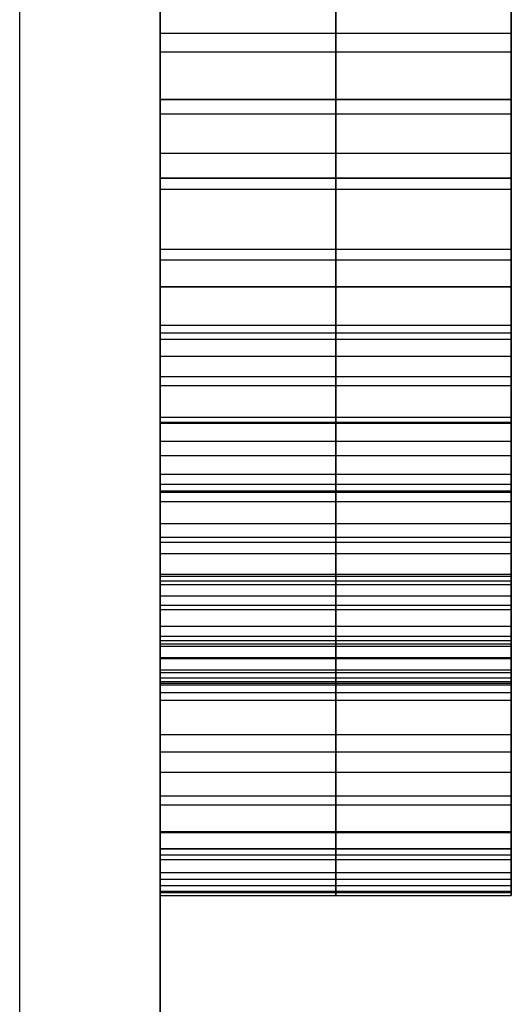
# Model space of a CAD drawing. Header units: millimetres. Extents: x -66 to 114, y 79 to 395.
# Tile 168 of 239: x 95.75 to 96.1, y 136.557 to 137.258. Entities that reach past the tile are written whole.
import ezdxf

# ---------------------------------------------------------------- set-up
doc = ezdxf.new("R2010")
doc.units = ezdxf.units.MM
doc.layers.add('Layer 01', color=18, linetype='Continuous', true_color=0x000000)

msp = doc.modelspace()

# ---------------------------------------------------------------- linework, layer by layer
at = {"layer": 'Layer 01'}
for p, q in [((95.97499, 136.66784, -25.29969), (95.97499, 137.96784, -25.77417)), ((95.97499, 136.66784, -25.10568), (95.97499, 137.96784, -24.62417)), ((95.97499, 137.96784, -17.07497), (95.97499, 136.66784, -17.07497)), ((95.97499, 136.66784, -16.05831), (95.97499, 137.96784, -16.05831)), ((95.84999, 137.66333, -18.55), (95.84999, 136.1206, -18.55)), ((95.84999, 137.4345, -25.20438), (95.84999, 136.85932, -25.20438)), ((95.97499, 136.8556, -25.20308), (95.97499, 137.4345, -25.00308)), ((95.97499, 136.8556, -25.20308), (95.97499, 137.4345, -25.40568)), ((96.09999, 137.35117, -16.56664), (96.09999, 137.20117, -16.56664)), ((96.09999, 137.20117, -16.56664), (95.84999, 137.20117, -16.56664)), ((95.97499, 137.20117, -16.24164), (95.97499, 136.66784, -16.24164)), ((95.97499, 137.20117, -16.89164), (95.97499, 137.20117, -16.24164)), ((95.97499, 136.66784, -16.89164), (95.97499, 137.20117, -16.89164)), ((95.84999, 137.14505, -25.30438), (95.84999, 137.14505, -25.10308)), ((96.09999, 137.14505, -25.10308), (95.84999, 137.14505, -25.10308)), ((95.84999, 137.14505, -25.30438), (96.09999, 137.14505, -25.30438)), ((96.09999, 137.06784, -11.24571), (95.84999, 137.06784, -11.24571)), ((95.97499, 137.06784, -11.15404), (95.97499, 137.06784, -11.33737)), ((95.84999, 136.9345, -16.24164), (96.09999, 136.9345, -16.24164)), ((95.84999, 136.9345, -16.89164), (96.09999, 136.9345, -16.89164)), ((96.09999, 136.8669, -25.19917), (96.09999, 136.66784, -25.19917)), ((96.09999, 136.63564, -11.72904), (96.09999, 136.78556, -11.72904)), ((96.09999, 136.66784, -25.20268), (95.84999, 136.66784, -25.20268)), ((96.09999, 136.66784, -16.14997), (95.84999, 136.66784, -16.14997)), ((96.09999, 136.66784, -16.98331), (95.84999, 136.66784, -16.98331)), ((95.97499, 136.66784, -25.29969), (95.97499, 136.66784, -25.10568)), ((95.97499, 136.66784, -16.24164), (95.97499, 136.66784, -16.05831)), ((95.97499, 136.66784, -17.07497), (95.97499, 136.66784, -16.89164))]:
    msp.add_line(p, q, dxfattribs=at)
at = {"layer": 'Layer 01', "extrusion": (1, -2.43413e-32, -3.85395e-17)}
msp.add_arc((144.97333, -18.55, 95.74999), 11.25, 180, 360, dxfattribs=at)
at = {"layer": 'Layer 01', "extrusion": (-1, 2.43413e-32, 3.85395e-17)}
msp.add_arc((-144.97333, -18.55, -95.74999), 11.25, 0, 180, dxfattribs=at)
at = {"layer": 'Layer 01', "extrusion": (-1, -6.37258e-16, 3.85395e-17)}
msp.add_arc((-144.97333, -18.55, -95.84999), 11.15, 180, 0, dxfattribs=at)
at = {"layer": 'Layer 01', "extrusion": (-1, 6.37258e-16, 3.85395e-17)}
msp.add_arc((-144.97333, -18.55, -95.84999), 11.15, 0, 180, dxfattribs=at)
at = {"layer": 'Layer 01'}
for points in [[(95.84999, 136.66784, -25.29969), (95.84999, 137.31784, -25.53693), (95.84999, 137.96784, -25.77417)], [(95.84999, 137.96784, -24.62417), (95.84999, 137.31784, -24.86492), (95.84999, 136.66784, -25.10568)], [(95.84999, 136.66784, -17.07497), (95.84999, 137.31784, -17.07497), (95.84999, 137.96784, -17.07497)], [(95.84999, 137.96784, -16.05831), (95.84999, 137.31784, -16.05831), (95.84999, 136.66784, -16.05831)], [(96.09999, 136.66784, -16.05831), (96.09999, 137.31784, -16.05831), (96.09999, 137.96784, -16.05831)], [(96.09999, 137.96784, -17.07497), (96.09999, 137.31784, -17.07497), (96.09999, 136.66784, -17.07497)], [(96.09999, 137.96784, -25.77417), (96.09999, 137.31784, -25.53693), (96.09999, 136.66784, -25.29969)], [(96.09999, 136.66784, -25.10568), (96.09999, 137.31784, -24.86492), (96.09999, 137.96784, -24.62417)], [(95.84999, 136.8556, -25.20308), (95.84999, 137.14505, -25.10308), (95.84999, 137.4345, -25.00308)], [(95.84999, 137.4345, -25.40568), (95.84999, 137.14505, -25.30438), (95.84999, 136.8556, -25.20308)], [(96.09999, 137.4345, -25.00308), (96.09999, 137.14505, -25.10308), (96.09999, 136.8556, -25.20308)], [(96.09999, 136.8556, -25.20308), (96.09999, 137.14505, -25.30438), (96.09999, 137.4345, -25.40568)], [(96.09999, 137.24805, -12.13555), (95.97499, 137.24805, -12.13555), (95.84999, 137.24805, -12.13555)], [(96.09999, 137.23476, -12.3181), (95.97499, 137.23476, -12.3181), (95.84999, 137.23476, -12.3181)], [(95.84999, 136.66784, -16.24164), (95.84999, 136.9345, -16.24164), (95.84999, 137.20117, -16.24164)], [(95.84999, 137.20117, -16.24164), (95.97499, 137.20117, -16.24164), (96.09999, 137.20117, -16.24164)], [(95.84999, 137.20117, -16.24164), (95.84999, 137.20117, -16.56664), (95.84999, 137.20117, -16.89164)], [(95.84999, 137.20117, -16.89164), (95.97499, 137.20117, -16.89164), (96.09999, 137.20117, -16.89164)], [(95.84999, 137.20117, -16.89164), (95.84999, 136.9345, -16.89164), (95.84999, 136.66784, -16.89164)], [(96.09999, 137.20117, -16.24164), (96.09999, 136.9345, -16.24164), (96.09999, 136.66784, -16.24164)], [(96.09999, 137.20117, -16.89164), (96.09999, 137.20117, -16.56664), (96.09999, 137.20117, -16.24164)], [(96.09999, 136.66784, -16.89164), (96.09999, 136.9345, -16.89164), (96.09999, 137.20117, -16.89164)], [(96.09999, 137.19075, -12.13008), (95.97499, 137.19075, -12.13008), (95.84999, 137.19075, -12.13008)], [(96.09999, 137.16263, -12.31003), (95.97499, 137.16263, -12.31003), (95.84999, 137.16263, -12.31003)], [(96.09999, 137.13711, -12.12097), (95.97499, 137.13711, -12.12097), (95.84999, 137.13711, -12.12097)], [(96.09999, 137.0944, -12.29675), (95.97499, 137.0944, -12.29675), (95.84999, 137.0944, -12.29675)], [(96.09999, 137.08685, -12.10847), (95.97499, 137.08685, -12.10847), (95.84999, 137.08685, -12.10847)], [(95.84999, 137.06784, -11.33737), (95.97499, 137.06784, -11.33737), (96.09999, 137.06784, -11.33737)], [(95.84999, 137.06784, -11.33737), (95.84999, 137.06784, -11.24571), (95.84999, 137.06784, -11.15404)], [(95.84999, 137.06784, -11.15404), (95.97499, 137.06784, -11.15404), (96.09999, 137.06784, -11.15404)], [(96.09999, 137.06784, -11.33737), (96.09999, 137.06784, -11.24571), (96.09999, 137.06784, -11.15404)], [(96.09999, 137.04023, -12.09206), (95.97499, 137.04023, -12.09206), (95.84999, 137.04023, -12.09206)], [(96.09999, 137.03476, -11.3444), (95.97499, 137.03476, -11.3444), (95.84999, 137.03476, -11.3444)], [(96.09999, 137.03034, -12.27826), (95.97499, 137.03034, -12.27826), (95.84999, 137.03034, -12.27826)], [(96.09999, 137.0181, -11.16289), (95.97499, 137.0181, -11.16289), (95.84999, 137.0181, -11.16289)], [(96.09999, 137.00377, -11.35352), (95.97499, 137.00377, -11.35352), (95.84999, 137.00377, -11.35352)], [(96.09999, 136.99726, -12.07201), (95.97499, 136.99726, -12.07201), (95.84999, 136.99726, -12.07201)], [(96.09999, 136.97487, -11.36498), (95.97499, 136.97487, -11.36498), (95.84999, 136.97487, -11.36498)], [(96.09999, 136.97122, -11.17539), (95.97499, 136.97122, -11.17539), (95.84999, 136.97122, -11.17539)], [(96.09999, 136.97044, -12.2543), (95.97499, 136.97044, -12.2543), (95.84999, 136.97044, -12.2543)], [(96.09999, 136.95768, -12.04857), (95.97499, 136.95768, -12.04857), (95.84999, 136.95768, -12.04857)], [(96.09999, 136.94752, -11.37852), (95.97499, 136.94752, -11.37852), (95.84999, 136.94752, -11.37852)], [(96.09999, 136.92721, -11.19128), (95.97499, 136.92721, -11.19128), (95.84999, 136.92721, -11.19128)], [(96.09999, 136.92226, -11.39414), (95.97499, 136.92226, -11.39414), (95.84999, 136.92226, -11.39414)], [(96.09999, 136.92148, -12.02123), (95.97499, 136.92148, -12.02123), (95.84999, 136.92148, -12.02123)], [(96.09999, 136.91471, -12.22487), (95.97499, 136.91471, -12.22487), (95.84999, 136.91471, -12.22487)], [(96.09999, 136.89909, -11.41211), (95.97499, 136.89909, -11.41211), (95.84999, 136.89909, -11.41211)], [(96.09999, 136.88945, -11.99076), (95.97499, 136.88945, -11.99076), (95.84999, 136.88945, -11.99076)], [(96.09999, 136.88581, -11.21055), (95.97499, 136.88581, -11.21055), (95.84999, 136.88581, -11.21055)], [(96.09999, 136.87773, -11.43216), (95.97499, 136.87773, -11.43216), (95.84999, 136.87773, -11.43216)], [(96.09999, 136.86315, -12.19024), (95.97499, 136.86315, -12.19024), (95.84999, 136.86315, -12.19024)], [(96.09999, 136.86159, -11.95716), (95.97499, 136.86159, -11.95716), (95.84999, 136.86159, -11.95716)], [(96.09999, 136.8582, -11.4543), (95.97499, 136.8582, -11.4543), (95.84999, 136.8582, -11.4543)], [(96.09999, 136.8556, -25.20308), (95.97499, 136.8556, -25.20308), (95.84999, 136.8556, -25.20308)], [(96.09999, 136.84752, -11.23347), (95.97499, 136.84752, -11.23347), (95.84999, 136.84752, -11.23347)], [(96.09999, 136.84101, -11.47852), (95.97499, 136.84101, -11.47852), (95.84999, 136.84101, -11.47852)], [(96.09999, 136.83789, -11.92071), (95.97499, 136.83789, -11.92071), (95.84999, 136.83789, -11.92071)], [(96.09999, 136.82591, -11.5043), (95.97499, 136.82591, -11.5043), (95.84999, 136.82591, -11.5043)], [(96.09999, 136.81888, -11.88138), (95.97499, 136.81888, -11.88138), (95.84999, 136.81888, -11.88138)], [(96.09999, 136.81575, -12.15039), (95.97499, 136.81575, -12.15039), (95.84999, 136.81575, -12.15039)], [(96.09999, 136.81341, -11.5319), (95.97499, 136.81341, -11.5319), (95.84999, 136.81341, -11.5319)], [(96.09999, 136.81185, -11.26003), (95.97499, 136.81185, -11.26003), (95.84999, 136.81185, -11.26003)], [(96.09999, 136.80377, -11.83893), (95.97499, 136.80377, -11.83893), (95.84999, 136.80377, -11.83893)], [(96.09999, 136.80299, -11.56107), (95.97499, 136.80299, -11.56107), (95.84999, 136.80299, -11.56107)], [(96.09999, 136.79492, -11.5918), (95.97499, 136.79492, -11.5918), (95.84999, 136.79492, -11.5918)], [(96.09999, 136.7931, -11.79362), (95.97499, 136.7931, -11.79362), (95.84999, 136.7931, -11.79362)], [(96.09999, 136.78919, -11.62409), (95.97499, 136.78919, -11.62409), (95.84999, 136.78919, -11.62409)], [(96.09999, 136.78659, -11.74518), (95.97499, 136.78659, -11.74518), (95.84999, 136.78659, -11.74518)], [(96.09999, 136.78555, -11.65821), (95.97499, 136.78555, -11.65821), (95.84999, 136.78555, -11.65821)], [(95.84999, 136.7845, -11.69388), (95.97499, 136.7845, -11.69388), (96.09999, 136.7845, -11.69388)], [(96.09999, 136.77877, -11.28998), (95.97499, 136.77877, -11.28998), (95.84999, 136.77877, -11.28998)], [(96.09999, 136.77331, -12.10586), (95.97499, 136.77331, -12.10586), (95.84999, 136.77331, -12.10586)], [(96.09999, 136.74883, -11.32331), (95.97499, 136.74883, -11.32331), (95.84999, 136.74883, -11.32331)], [(96.09999, 136.73659, -12.05768), (95.97499, 136.73659, -12.05768), (95.84999, 136.73659, -12.05768)], [(96.09999, 136.722, -11.35977), (95.97499, 136.722, -11.35977), (95.84999, 136.722, -11.35977)], [(96.09999, 136.70534, -12.0056), (95.97499, 136.70534, -12.0056), (95.84999, 136.70534, -12.0056)], [(96.09999, 136.69883, -11.39909), (95.97499, 136.69883, -11.39909), (95.84999, 136.69883, -11.39909)], [(96.09999, 136.67982, -11.94961), (95.97499, 136.67982, -11.94961), (95.84999, 136.67982, -11.94961)], [(96.09999, 136.67904, -11.44076), (95.97499, 136.67904, -11.44076), (95.84999, 136.67904, -11.44076)], [(96.09999, 136.66784, -25.29969), (95.97499, 136.66784, -25.29969), (95.84999, 136.66784, -25.29969)], [(95.84999, 136.66784, -25.10568), (95.97499, 136.66784, -25.10568), (96.09999, 136.66784, -25.10568)], [(95.84999, 136.66784, -25.10568), (95.84999, 136.66784, -25.20268), (95.84999, 136.66784, -25.29969)], [(96.09999, 136.66784, -17.07497), (95.97499, 136.66784, -17.07497), (95.84999, 136.66784, -17.07497)], [(95.84999, 136.66784, -16.05831), (95.97499, 136.66784, -16.05831), (96.09999, 136.66784, -16.05831)], [(95.84999, 136.66784, -16.05831), (95.84999, 136.66784, -16.14997), (95.84999, 136.66784, -16.24164)], [(95.84999, 136.66784, -16.24164), (95.97499, 136.66784, -16.24164), (96.09999, 136.66784, -16.24164)], [(95.84999, 136.66784, -16.89164), (95.97499, 136.66784, -16.89164), (96.09999, 136.66784, -16.89164)], [(95.84999, 136.66784, -16.89164), (95.84999, 136.66784, -16.98331), (95.84999, 136.66784, -17.07497)], [(96.09999, 136.66784, -25.29969), (96.09999, 136.66784, -25.20268), (96.09999, 136.66784, -25.10568)], [(96.09999, 136.66784, -16.24164), (96.09999, 136.66784, -16.14997), (96.09999, 136.66784, -16.05831)], [(96.09999, 136.66784, -17.07497), (96.09999, 136.66784, -16.98331), (96.09999, 136.66784, -16.89164)], [(96.09999, 136.66315, -11.48503), (95.97499, 136.66315, -11.48503), (95.84999, 136.66315, -11.48503)], [(96.09999, 136.66002, -11.88998), (95.97499, 136.66002, -11.88998), (95.84999, 136.66002, -11.88998)], [(96.09999, 136.65065, -11.5319), (95.97499, 136.65065, -11.5319), (95.84999, 136.65065, -11.5319)], [(96.09999, 136.64596, -11.82643), (95.97499, 136.64596, -11.82643), (95.84999, 136.64596, -11.82643)], [(96.09999, 136.64154, -11.58138), (95.97499, 136.64154, -11.58138), (95.84999, 136.64154, -11.58138)], [(96.09999, 136.63737, -11.75925), (95.97499, 136.63737, -11.75925), (95.84999, 136.63737, -11.75925)], [(96.09999, 136.63633, -11.63347), (95.97499, 136.63633, -11.63347), (95.84999, 136.63633, -11.63347)], [(95.84999, 136.6345, -11.68815), (95.97499, 136.6345, -11.68815), (96.09999, 136.6345, -11.68815)]]:
    msp.add_open_spline(points, degree=2, dxfattribs=at)
at = {"layer": 'Layer 01', "extrusion": (-1, 0, 0)}
for points, knots in [([(95.84999, 136.6345, -11.68815), (95.84999, 136.63502, -11.71188), (95.84999, 136.63602, -11.75819), (95.84999, 136.64492, -11.82572), (95.84999, 136.65872, -11.88955), (95.84999, 136.67864, -11.94961), (95.84999, 136.70417, -12.00591), (95.84999, 136.73563, -12.05827), (95.84999, 136.77266, -12.10683), (95.84999, 136.81507, -12.15132), (95.84999, 136.86254, -12.19117), (95.84999, 136.91441, -12.22597), (95.84999, 136.97042, -12.25554), (95.84999, 137.03067, -12.27953), (95.84999, 137.09509, -12.29795), (95.84999, 137.1635, -12.31106), (95.84999, 137.23603, -12.3194), (95.84999, 137.28578, -12.32026), (95.84999, 137.31133, -12.32071)], [-1, -1, -1, -1, -0.932115, -0.867489, -0.805397, -0.745447, -0.68674, -0.628789, -0.570995, -0.512298, -0.453221, -0.393957, -0.333829, -0.27228, -0.208663, -0.142344, -0.07309, 0, 0, 0, 0]), ([(95.97499, 137.31133, -12.32071), (95.97499, 137.28578, -12.32026), (95.97499, 137.23603, -12.3194), (95.97499, 137.1635, -12.31106), (95.97499, 137.09509, -12.29795), (95.97499, 137.03067, -12.27953), (95.97499, 136.97042, -12.25554), (95.97499, 136.91441, -12.22597), (95.97499, 136.86254, -12.19117), (95.97499, 136.81507, -12.15132), (95.97499, 136.77266, -12.10683), (95.97499, 136.73563, -12.05827), (95.97499, 136.70417, -12.00591), (95.97499, 136.67864, -11.94961), (95.97499, 136.65872, -11.88955), (95.97499, 136.64492, -11.82572), (95.97499, 136.63602, -11.75819), (95.97499, 136.63502, -11.71188), (95.97499, 136.6345, -11.68815)], [0, 0, 0, 0, 0.07309, 0.142344, 0.208663, 0.27228, 0.333829, 0.393957, 0.453221, 0.512298, 0.570995, 0.628789, 0.68674, 0.745447, 0.805397, 0.867489, 0.932115, 1, 1, 1, 1]), ([(95.84999, 137.30872, -12.13737), (95.84999, 137.28848, -12.13704), (95.84999, 137.24906, -12.13639), (95.84999, 137.1917, -12.13089), (95.84999, 137.13784, -12.12175), (95.84999, 137.08737, -12.1095), (95.84999, 137.04054, -12.09305), (95.84999, 136.99735, -12.07287), (95.84999, 136.95736, -12.04944), (95.84999, 136.92124, -12.0221), (95.84999, 136.88892, -11.99151), (95.84999, 136.86098, -11.95768), (95.84999, 136.83699, -11.92114), (95.84999, 136.81802, -11.88124), (95.84999, 136.80276, -11.83871), (95.84999, 136.79227, -11.79299), (95.84999, 136.78555, -11.74443), (95.84999, 136.78486, -11.71101), (95.84999, 136.7845, -11.69388)], [-1, -1, -1, -1, -0.922124, -0.848293, -0.778486, -0.712044, -0.648648, -0.587818, -0.528804, -0.470607, -0.413894, -0.357902, -0.302119, -0.246087, -0.188287, -0.128566, -0.065868, 0, 0, 0, 0]), ([(95.97499, 136.7845, -11.69388), (95.97499, 136.78486, -11.71101), (95.97499, 136.78555, -11.74443), (95.97499, 136.79227, -11.79299), (95.97499, 136.80276, -11.83871), (95.97499, 136.81802, -11.88124), (95.97499, 136.83699, -11.92114), (95.97499, 136.86098, -11.95768), (95.97499, 136.88892, -11.99151), (95.97499, 136.92124, -12.0221), (95.97499, 136.95736, -12.04944), (95.97499, 136.99735, -12.07287), (95.97499, 137.04054, -12.09305), (95.97499, 137.08737, -12.1095), (95.97499, 137.13784, -12.12175), (95.97499, 137.1917, -12.13089), (95.97499, 137.24906, -12.13639), (95.97499, 137.28848, -12.13704), (95.97499, 137.30872, -12.13737)], [0, 0, 0, 0, 0.065868, 0.128566, 0.188287, 0.246087, 0.302119, 0.357902, 0.413894, 0.470607, 0.528804, 0.587818, 0.648648, 0.712044, 0.778486, 0.848293, 0.922124, 1, 1, 1, 1])]:
    msp.add_open_spline(points, degree=3, knots=knots, dxfattribs=at)
at = {"layer": 'Layer 01', "extrusion": (-1, 2.77504e-12, 3.93529e-12)}
msp.add_open_spline([(96.09999, 136.6345, -11.68815), (96.09999, 136.63502, -11.71188), (96.09999, 136.63602, -11.75819), (96.09999, 136.64492, -11.82572), (96.09999, 136.65872, -11.88955), (96.09999, 136.67864, -11.94961), (96.09999, 136.70417, -12.00591), (96.09999, 136.73563, -12.05827), (96.09999, 136.77266, -12.10683), (96.09999, 136.81507, -12.15132), (96.09999, 136.86254, -12.19117), (96.09999, 136.91441, -12.22597), (96.09999, 136.97042, -12.25554), (96.09999, 137.03067, -12.27953), (96.09999, 137.09509, -12.29795), (96.09999, 137.1635, -12.31106), (96.09999, 137.23603, -12.3194), (96.09999, 137.28578, -12.32026), (96.09999, 137.31133, -12.32071)], degree=3, knots=[-1, -1, -1, -1, -0.932115, -0.867489, -0.805397, -0.745447, -0.68674, -0.628789, -0.570995, -0.512298, -0.453221, -0.393957, -0.333829, -0.27228, -0.208663, -0.142344, -0.07309, 0, 0, 0, 0], dxfattribs=at)
at = {"layer": 'Layer 01', "extrusion": (-1, 7.83095e-12, 9.06417e-12)}
msp.add_open_spline([(96.09999, 137.30872, -12.13737), (96.09999, 137.28848, -12.13704), (96.09999, 137.24906, -12.13639), (96.09999, 137.1917, -12.13089), (96.09999, 137.13784, -12.12175), (96.09999, 137.08737, -12.1095), (96.09999, 137.04054, -12.09305), (96.09999, 136.99735, -12.07287), (96.09999, 136.95736, -12.04944), (96.09999, 136.92124, -12.0221), (96.09999, 136.88892, -11.99151), (96.09999, 136.86098, -11.95768), (96.09999, 136.83699, -11.92114), (96.09999, 136.81802, -11.88124), (96.09999, 136.80276, -11.83871), (96.09999, 136.79227, -11.79299), (96.09999, 136.78555, -11.74443), (96.09999, 136.78486, -11.71101), (96.09999, 136.7845, -11.69388)], degree=3, knots=[-1, -1, -1, -1, -0.922124, -0.848293, -0.778486, -0.712044, -0.648648, -0.587818, -0.528804, -0.470607, -0.413894, -0.357902, -0.302119, -0.246087, -0.188287, -0.128566, -0.065868, 0, 0, 0, 0], dxfattribs=at)
at = {"layer": 'Layer 01', "extrusion": (1, 0, 0)}
for points, knots in [([(95.84999, 136.7845, -11.69388), (95.84999, 136.78465, -11.68198), (95.84999, 136.78493, -11.65863), (95.84999, 136.7888, -11.62454), (95.84999, 136.7944, -11.59204), (95.84999, 136.80246, -11.56118), (95.84999, 136.81299, -11.53198), (95.84999, 136.8253, -11.50414), (95.84999, 136.84069, -11.47838), (95.84999, 136.8577, -11.45398), (95.84999, 136.87737, -11.43191), (95.84999, 136.8988, -11.41177), (95.84999, 136.92205, -11.39362), (95.84999, 136.94754, -11.37797), (95.84999, 136.97489, -11.36454), (95.84999, 137.00399, -11.35291), (95.84999, 137.03514, -11.3438), (95.84999, 137.05677, -11.33955), (95.84999, 137.06784, -11.33737)], [-1, -1, -1, -1, -0.928756, -0.860273, -0.79481, -0.731391, -0.669571, -0.609085, -0.549442, -0.490164, -0.431239, -0.372768, -0.31423, -0.254942, -0.194035, -0.131969, -0.067491, 0, 0, 0, 0]), ([(95.84999, 137.06784, -11.15404), (95.84999, 137.0512, -11.15669), (95.84999, 137.01858, -11.16189), (95.84999, 136.97157, -11.17461), (95.84999, 136.92731, -11.19052), (95.84999, 136.88573, -11.20966), (95.84999, 136.84714, -11.23282), (95.84999, 136.81138, -11.25953), (95.84999, 136.77815, -11.28945), (95.84999, 136.7482, -11.32299), (95.84999, 136.72124, -11.35942), (95.84999, 136.69822, -11.39895), (95.84999, 136.67814, -11.44071), (95.84999, 136.6624, -11.48532), (95.84999, 136.6499, -11.53235), (95.84999, 136.64072, -11.58195), (95.84999, 136.63559, -11.63422), (95.84999, 136.63487, -11.66991), (95.84999, 136.6345, -11.68815)], [-1, -1, -1, -1, -0.933522, -0.869687, -0.80812, -0.748024, -0.689317, -0.630789, -0.57208, -0.513117, -0.453559, -0.393498, -0.332801, -0.270911, -0.207076, -0.140874, -0.072, 0, 0, 0, 0]), ([(95.97499, 137.06784, -11.33737), (95.97499, 137.05677, -11.33955), (95.97499, 137.03514, -11.3438), (95.97499, 137.00399, -11.35291), (95.97499, 136.97489, -11.36454), (95.97499, 136.94754, -11.37797), (95.97499, 136.92205, -11.39362), (95.97499, 136.8988, -11.41177), (95.97499, 136.87737, -11.43191), (95.97499, 136.8577, -11.45398), (95.97499, 136.84069, -11.47838), (95.97499, 136.8253, -11.50414), (95.97499, 136.81299, -11.53198), (95.97499, 136.80246, -11.56118), (95.97499, 136.7944, -11.59204), (95.97499, 136.7888, -11.62454), (95.97499, 136.78493, -11.65863), (95.97499, 136.78465, -11.68198), (95.97499, 136.7845, -11.69388)], [0, 0, 0, 0, 0.067491, 0.131969, 0.194035, 0.254942, 0.31423, 0.372768, 0.431239, 0.490164, 0.549442, 0.609085, 0.669571, 0.731391, 0.79481, 0.860273, 0.928756, 1, 1, 1, 1]), ([(95.97499, 136.6345, -11.68815), (95.97499, 136.63487, -11.66991), (95.97499, 136.63559, -11.63422), (95.97499, 136.64072, -11.58195), (95.97499, 136.6499, -11.53235), (95.97499, 136.6624, -11.48532), (95.97499, 136.67814, -11.44071), (95.97499, 136.69822, -11.39895), (95.97499, 136.72124, -11.35942), (95.97499, 136.7482, -11.32299), (95.97499, 136.77815, -11.28945), (95.97499, 136.81138, -11.25953), (95.97499, 136.84714, -11.23282), (95.97499, 136.88573, -11.20966), (95.97499, 136.92731, -11.19052), (95.97499, 136.97157, -11.17461), (95.97499, 137.01858, -11.16189), (95.97499, 137.0512, -11.15669), (95.97499, 137.06784, -11.15404)], [0, 0, 0, 0, 0.072, 0.140874, 0.207076, 0.270911, 0.332801, 0.393498, 0.453559, 0.513117, 0.57208, 0.630789, 0.689317, 0.748024, 0.80812, 0.869687, 0.933522, 1, 1, 1, 1])]:
    msp.add_open_spline(points, degree=3, knots=knots, dxfattribs=at)
at = {"layer": 'Layer 01', "extrusion": (1, -1.29478e-11, 1.01706e-11)}
msp.add_open_spline([(96.09999, 136.7845, -11.69388), (96.09999, 136.78465, -11.68198), (96.09999, 136.78493, -11.65863), (96.09999, 136.7888, -11.62454), (96.09999, 136.7944, -11.59204), (96.09999, 136.80246, -11.56118), (96.09999, 136.81299, -11.53198), (96.09999, 136.8253, -11.50414), (96.09999, 136.84069, -11.47838), (96.09999, 136.8577, -11.45398), (96.09999, 136.87737, -11.43191), (96.09999, 136.8988, -11.41177), (96.09999, 136.92205, -11.39362), (96.09999, 136.94754, -11.37797), (96.09999, 136.97489, -11.36454), (96.09999, 137.00399, -11.35291), (96.09999, 137.03514, -11.3438), (96.09999, 137.05677, -11.33955), (96.09999, 137.06784, -11.33737)], degree=3, knots=[-1, -1, -1, -1, -0.928756, -0.860273, -0.79481, -0.731391, -0.669571, -0.609085, -0.549442, -0.490164, -0.431239, -0.372768, -0.31423, -0.254942, -0.194035, -0.131969, -0.067491, 0, 0, 0, 0], dxfattribs=at)
at = {"layer": 'Layer 01', "extrusion": (1, -8.27148e-12, 6.81717e-12)}
msp.add_open_spline([(96.09999, 137.06784, -11.15404), (96.09999, 137.0512, -11.15669), (96.09999, 137.01858, -11.16189), (96.09999, 136.97157, -11.17461), (96.09999, 136.92731, -11.19052), (96.09999, 136.88573, -11.20966), (96.09999, 136.84714, -11.23282), (96.09999, 136.81138, -11.25953), (96.09999, 136.77815, -11.28945), (96.09999, 136.7482, -11.32299), (96.09999, 136.72124, -11.35942), (96.09999, 136.69822, -11.39895), (96.09999, 136.67814, -11.44071), (96.09999, 136.6624, -11.48532), (96.09999, 136.6499, -11.53235), (96.09999, 136.64072, -11.58195), (96.09999, 136.63559, -11.63422), (96.09999, 136.63487, -11.66991), (96.09999, 136.6345, -11.68815)], degree=3, knots=[-1, -1, -1, -1, -0.933522, -0.869687, -0.80812, -0.748024, -0.689317, -0.630789, -0.57208, -0.513117, -0.453559, -0.393498, -0.332801, -0.270911, -0.207076, -0.140874, -0.072, 0, 0, 0, 0], dxfattribs=at)

doc.saveas('drawing.dxf')
